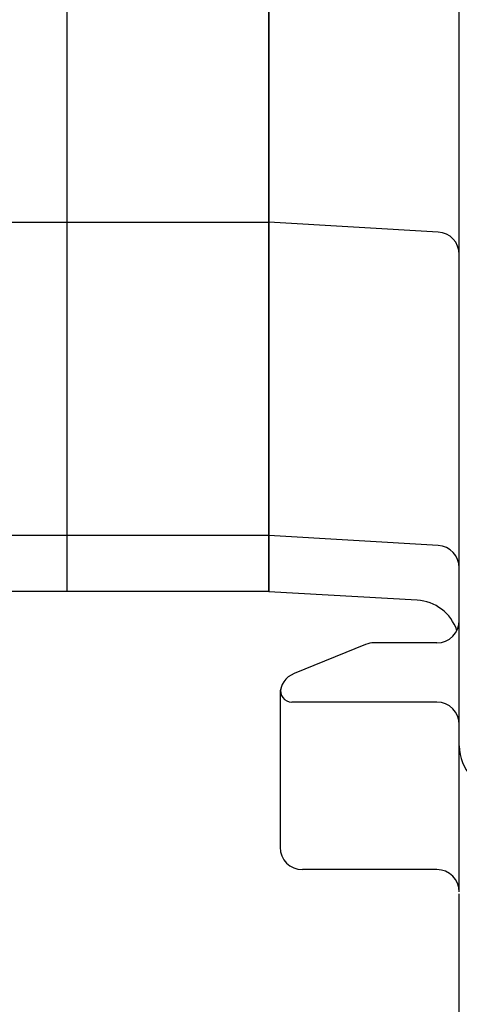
# Model space of a CAD drawing. Header units: millimetres. Extents: x 0 to 1071, y 0 to 742.
# Tile 104 of 131: x 311 to 331, y 425 to 469. Entities that reach past the tile are written whole.
import ezdxf

# ---------------------------------------------------------------- set-up
doc = ezdxf.new("R2010")
doc.units = ezdxf.units.MM
doc.header["$LTSCALE"] = 0.454724
doc.layers.add('NoLayerName_001', color=7, linetype='Continuous')
doc.styles.get("Standard").update_dxf_attribs({"font": 'txt', "bigfont": 'extfont2'})
doc.dimstyles.get("Standard").update_dxf_attribs({"dimtxt": 2.5, "dimasz": 2.5, "dimexe": 1, "dimexo": 1, "dimtad": 1, "dimdec": 3, "dimzin": 0, "dimdsep": 46, "dimtxsty": 'Standard', "dimcen": 2.5, "dimadec": 3, "dimazin": 0, "dimtfac": 0.75, "dimtdec": 3, "dimtmove": 0, "dimatfit": 3, "dimfxl": 1, "dimarcsym": 0})

# ---------------------------------------------------------------- blocks, each defined once
blk = doc.blocks.new('_OPEN30')
at = {"color": 0, "linetype": 'ByBlock', "lineweight": -2}
for p, q in [((-1, 0.267949), (0, 0)), ((0, 0), (-1, -0.267949)), ((0, 0), (-1, 0))]:
    blk.add_line(p, q, dxfattribs=at)
blk = doc.blocks.new('*D98')
at = {"layer": 'Defpoints', "color": 0}
for p in [(298, 427.831), (475, 422.9), (298, 319.3)]:
    blk.add_point(p, dxfattribs=at)
at = {"layer": 'NoLayerName_001', "color": 0, "linetype": 'Continuous', "lineweight": 13}
for p, q in [((298, 425.331), (298, 316.8)), ((475, 420.4), (475, 316.8)), ((471.25, 319.3), (301.75, 319.3))]:
    blk.add_line(p, q, dxfattribs=at)
at = {"layer": 'NoLayerName_001', "color": 0, "lineweight": 13, "xscale": 3.75, "yscale": 3.75, "zscale": 3.75, "rotation": 180}
blk.add_blockref('_OPEN30', (298, 319.3), dxfattribs=at)
at = {"layer": 'NoLayerName_001', "color": 0, "lineweight": 13, "xscale": 3.75, "yscale": 3.75, "zscale": 3.75}
blk.add_blockref('_OPEN30', (475, 319.3), dxfattribs=at)
at = {"layer": 'NoLayerName_001', "color": 0, "lineweight": 13, "insert": (386.5, 326.175), "char_height": 8.75, "attachment_point": 5}
blk.add_mtext('\\W0.8000;177', dxfattribs=at)

msp = doc.modelspace()

# ---------------------------------------------------------------- linework, layer by layer
at = {"layer": 'NoLayerName_001', "color": 7, "linetype": 'Continuous', "lineweight": 25}
for p, q in [((331, 429.5778), (331, 548.8578)), ((313.5, 443), (313.5, 532)), ((313.5, 443), (313.5, 532)), ((322.5, 442.9853), (322.5, 532.0147)), ((322.5, 532), (322.5, 443)), ((308.5, 459.5), (313.5, 459.5)), ((313.5, 459.5), (322.5, 459.5)), ((330.0587, 459.0554), (322.5, 459.5)), ((322.5, 445.5), (286.8, 445.5)), ((330.0587, 445.0554), (322.5, 445.5)), ((322.5, 443), (310.5, 443)), ((329.1127, 442.6121), (322.5, 442.9853)), ((326.8192, 440.6327), (323.624, 439.3363)), ((330, 440.706), (327.1951, 440.706)), ((323, 438.4096), (323, 431.5778)), ((330, 438.0554), (323.5217, 438.0554)), ((330, 430.5778), (324, 430.5778)), ((331, 419.0563), (331, 429.5))]:
    msp.add_line(p, q, dxfattribs=at)
for centre, radius, start, end in [((330, 458.0571), 1, 0, 86.63354), ((330, 444.0571), 1, 0, 86.63354), ((329, 440.6153), 2, 18.74093, 86.77025), ((330, 441.706), 1, 270, 0), ((327.1951, 439.706), 1, 90, 112.08436), ((324, 438.4096), 1, 112.08436, 180), ((323.5217, 438.5554), 0.5, 163.05547, 270), ((330, 437.0554), 1, 0, 90), ((333, 436.1036), 2, 180, 265.48429), ((324, 431.5778), 1, 180, 270), ((330, 429.5778), 1, 0, 90)]:
    msp.add_arc(centre, radius, start, end, dxfattribs=at)

# ---------------------------------------------------------------- dimensions: what is measured, and where the dimension line sits
at = {"layer": 'NoLayerName_001', "color": 3, "linetype": 'Continuous', "lineweight": 13}
dim = msp.add_linear_dim(base=(298, 319.3002), p1=(475, 422.9), p2=(298, 427.8308), angle=180, text='\\W0.8000;<>', dimstyle='Standard', override={"dimtxt": 8.75, "dimasz": 3.75, "dimexe": 2.5, "dimexo": 2.5, "dimgap": 2.5, "dimzin": 8, "dimblk": 'OPEN30', "dimclrd": 0, "dimclre": 0, "dimclrt": 0, "dimtp": 0, "dimtm": 0, "dimlwd": 13, "dimlwe": 13}, dxfattribs=at)
dim.commit()
dim.dimension.update_dxf_attribs({"geometry": '*D98', "text_midpoint": (386.5, 319.3002), "dimtype": 160})

doc.saveas('drawing.dxf')
